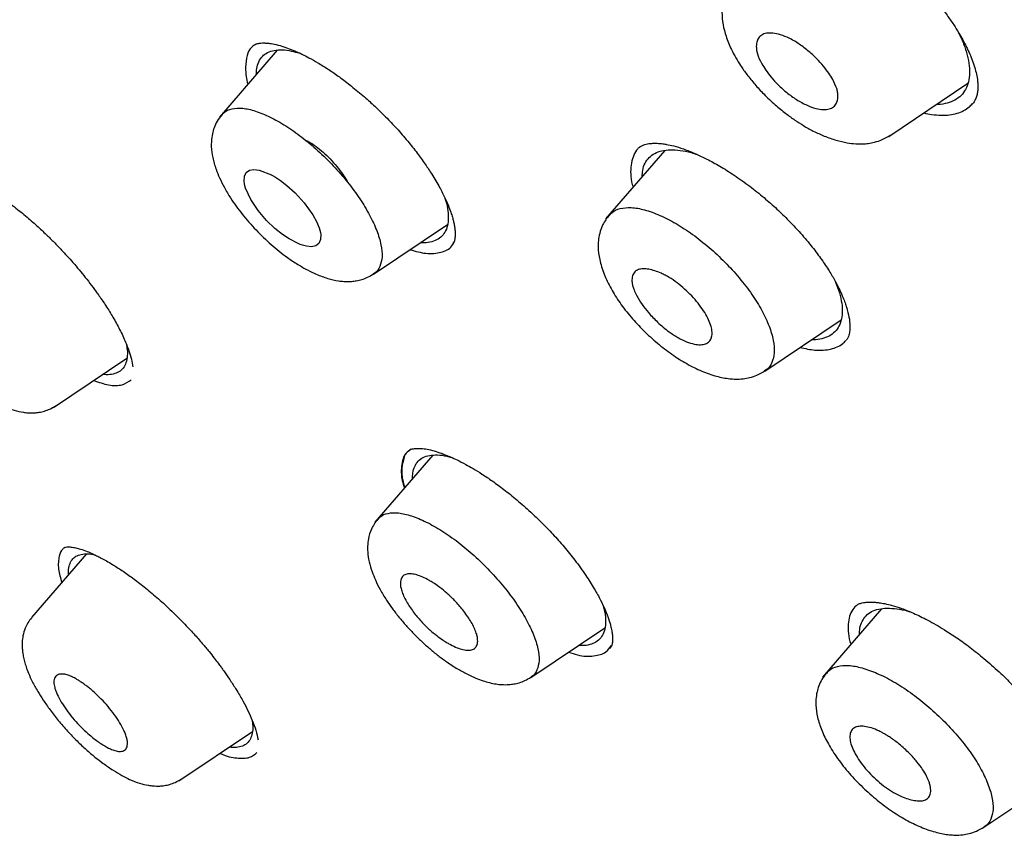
# Model space of a CAD drawing. Header units: millimetres. Extents: x 8 to 1894, y 12 to 2723.
# Tile 17 of 152: x 1404 to 1421, y 660 to 675. Entities that reach past the tile are written whole.
import ezdxf

# ---------------------------------------------------------------- set-up
doc = ezdxf.new("R2010")
doc.units = ezdxf.units.MM

msp = doc.modelspace()

# ---------------------------------------------------------------- linework, layer by layer
at = {"color": 7, "linetype": 'Continuous', "lineweight": 30}
for p, q in [((1408.51, 674.359), (1407.485, 673.17)), ((1419.346, 672.833), (1420.747, 673.774)), ((1415.377, 672.583), (1414.329, 671.368)), ((1410.217, 670.39), (1411.528, 671.271)), ((1418.394, 670.268), (1418.457, 670.105)), ((1417.148, 668.671), (1418.5, 669.579)), ((1404.545, 668.027), (1405.848, 668.902)), ((1410.853, 667.269), (1410.839, 667.25)), ((1411.265, 667.18), (1410.242, 665.994)), ((1404.734, 665.544), (1404.782, 665.555)), ((1405.132, 665.432), (1404.16, 664.305)), ((1419.217, 664.458), (1418.171, 663.245)), ((1413.005, 663.242), (1414.317, 664.124)), ((1406.768, 661.409), (1408.07, 662.284)), ((1421.032, 660.587), (1422.387, 661.498))]:
    msp.add_line(p, q, dxfattribs=at)
at = {"color": 7, "linetype": 'Continuous', "lineweight": 30, "flags": 128}
msp.add_lwpolyline([(1409.255, 671.209), (1409.267, 671.168), (1409.276, 671.13), (1409.281, 671.094), (1409.278, 671.002), (1409.248, 670.934), (1409.193, 670.892), (1409.118, 670.877), (1409.027, 670.885), (1408.959, 670.903), (1408.919, 670.917), (1408.884, 670.931), (1408.72, 671.015), (1408.605, 671.093), (1408.47, 671.201), (1408.322, 671.344), (1408.174, 671.517), (1408.042, 671.714), (1407.949, 671.916), (1407.937, 671.957), (1407.929, 671.996), (1407.923, 672.032), (1407.928, 672.125), (1407.961, 672.193), (1408.018, 672.233), (1408.096, 672.246), (1408.19, 672.235), (1408.407, 672.148), (1408.407, 672.148), (1408.407, 672.148), (1408.407, 672.148), (1408.407, 672.148), (1408.407, 672.148), (1408.407, 672.148), (1408.407, 672.147), (1408.408, 672.147), (1408.408, 672.147), (1408.409, 672.146), (1408.414, 672.144), (1408.428, 672.137), (1408.48, 672.107), (1408.566, 672.051), (1408.683, 671.961), (1408.827, 671.829), (1408.987, 671.654), (1409.142, 671.44), (1409.207, 671.324), (1409.255, 671.209)], dxfattribs=at)
at = {"color": 7, "linetype": 'Continuous', "lineweight": 30}
for points, knots in [([(1449.656, 646.305), (1449.76, 646.991), (1449.967, 648.357), (1449.976, 650.637), (1449.835, 653.011), (1449.556, 655.47), (1449.136, 658.249), (1448.551, 661.361), (1447.793, 664.806), (1446.85, 668.713), (1445.729, 673.079), (1444.507, 677.879), (1443.22, 682.731), (1441.782, 687.695), (1440.387, 691.953), (1439.109, 695.455), (1438.033, 698.152), (1436.809, 700.926), (1435.393, 703.783), (1433.839, 706.555), (1432.152, 709.208), (1430.372, 711.698), (1428.409, 714.121), (1426.333, 716.428), (1424.204, 718.611), (1421.691, 721.017), (1418.793, 723.596), (1415.521, 726.294), (1412.258, 728.818), (1409.012, 731.184), (1405.792, 733.383), (1402.611, 735.412), (1399.475, 737.292), (1396.377, 739.081), (1393.291, 740.857), (1390.213, 742.562), (1387.16, 744.138), (1384.158, 745.535), (1381.231, 746.733), (1378.389, 747.734), (1375.649, 748.502), (1373.335, 748.934), (1371.435, 749.077), (1369.913, 749.002), (1368.539, 748.685), (1367.376, 748.067), (1366.478, 747.122), (1365.795, 745.836), (1365.344, 744.279), (1365.23, 743.025), (1365.175, 742.429)], [0, 0, 0, 0, 0.0198977, 0.0395996, 0.0591642, 0.0786215, 0.0980121, 0.12334, 0.1485805, 0.1737294, 0.2078691, 0.2419619, 0.2762098, 0.3106234, 0.3452078, 0.3626069, 0.3801329, 0.3978086, 0.4156702, 0.4337533, 0.4489938, 0.4644095, 0.4798344, 0.4950682, 0.5101185, 0.5250269, 0.5471866, 0.5691857, 0.5910854, 0.6129458, 0.6347933, 0.656563, 0.6781905, 0.6996236, 0.7210558, 0.7426837, 0.7644548, 0.786298, 0.8081639, 0.830061, 0.852059, 0.8742193, 0.8891277, 0.9041794, 0.91941, 0.9348403, 0.9502474, 0.9654984, 0.9835762, 1, 1, 1, 1]), ([(1447.446, 646.265), (1447.532, 646.814), (1447.702, 647.91), (1447.751, 649.717), (1447.689, 651.605), (1447.521, 653.569), (1447.27, 655.588), (1446.891, 658.046), (1446.339, 660.969), (1445.587, 664.371), (1444.71, 667.984), (1443.725, 671.792), (1442.692, 675.771), (1441.629, 679.771), (1440.489, 683.824), (1439.223, 687.953), (1438.026, 691.472), (1436.96, 694.343), (1436.09, 696.531), (1435.132, 698.755), (1434.07, 701.019), (1432.883, 703.321), (1431.663, 705.459), (1430.435, 707.412), (1429.236, 709.167), (1427.941, 710.901), (1426.404, 712.784), (1424.618, 714.782), (1422.599, 716.869), (1420.398, 718.994), (1418.025, 721.143), (1415.49, 723.299), (1412.946, 725.344), (1410.401, 727.29), (1407.653, 729.293), (1404.71, 731.312), (1401.585, 733.315), (1398.489, 735.177), (1395.415, 736.955), (1392.352, 738.715), (1389.31, 740.394), (1386.308, 741.935), (1383.56, 743.204), (1381.069, 744.227), (1378.825, 745.045), (1376.646, 745.723), (1374.546, 746.241), (1372.658, 746.555), (1370.989, 746.665), (1369.543, 746.579), (1368.357, 746.296), (1367.425, 745.838), (1366.721, 745.257), (1366.152, 744.523), (1365.66, 743.562), (1365.282, 742.347), (1365.046, 740.867), (1364.955, 739.269), (1364.982, 737.581), (1365.106, 735.824), (1365.373, 733.414), (1365.858, 730.306), (1366.622, 726.467), (1367.518, 722.555), (1368.499, 718.602), (1369.512, 714.635), (1370.49, 710.876), (1371.477, 707.29), (1372.49, 703.871), (1373.61, 700.394), (1374.708, 697.289), (1375.745, 694.577), (1376.681, 692.279), (1377.705, 689.944), (1378.819, 687.572), (1379.662, 685.96), (1380.084, 685.153)], [0, 0, 0, 0, 0.011709, 0.0234, 0.035079, 0.046745, 0.058401, 0.070053, 0.08835, 0.106637, 0.124908, 0.145647, 0.166375, 0.187119, 0.207887, 0.228673, 0.249479, 0.259892, 0.270315, 0.28075, 0.291198, 0.301658, 0.31213, 0.319994, 0.327864, 0.335737, 0.343609, 0.354092, 0.364563, 0.37502, 0.38755, 0.400066, 0.41258, 0.425091, 0.437599, 0.45323, 0.468841, 0.484431, 0.499999, 0.515569, 0.531166, 0.546782, 0.562408, 0.574915, 0.587424, 0.599934, 0.612454, 0.624987, 0.635443, 0.645912, 0.656393, 0.664263, 0.672136, 0.680006, 0.687871, 0.698343, 0.708803, 0.71925, 0.729685, 0.740108, 0.750521, 0.771326, 0.792113, 0.81288, 0.833624, 0.854353, 0.875091, 0.892532, 0.909986, 0.927451, 0.944927, 0.955919, 0.966921, 0.977933, 0.988958, 1, 1, 1, 1]), ([(1395.484, 736.397), (1395.652, 736.3), (1395.974, 736.114), (1396.437, 735.846), (1396.858, 735.602), (1397.238, 735.381), (1397.575, 735.184), (1397.87, 735.012), (1398.126, 734.862), (1398.357, 734.726), (1398.774, 734.48), (1399.395, 734.112), (1400.438, 733.486), (1401.711, 732.708), (1403.156, 731.796), (1404.552, 730.886), (1405.899, 729.982), (1407.251, 729.049), (1408.538, 728.134), (1409.759, 727.244), (1410.913, 726.383), (1412.068, 725.502), (1413.227, 724.597), (1414.404, 723.656), (1415.339, 722.891), (1416.017, 722.325), (1416.417, 721.988), (1416.805, 721.659), (1417.198, 721.322), (1417.612, 720.964), (1418.042, 720.588), (1418.612, 720.085), (1419.309, 719.458), (1420.121, 718.712), (1420.942, 717.94), (1421.775, 717.14), (1422.625, 716.3), (1423.466, 715.444), (1424.297, 714.573), (1425.115, 713.684), (1425.919, 712.78), (1426.7, 711.866), (1427.453, 710.945), (1428.176, 710.02), (1428.875, 709.086), (1429.426, 708.315), (1429.847, 707.707), (1430.15, 707.26), (1430.454, 706.802), (1430.726, 706.383), (1430.955, 706.022), (1431.137, 705.733), (1431.296, 705.476), (1431.45, 705.223), (1431.616, 704.949), (1431.805, 704.631), (1432.012, 704.277), (1432.227, 703.904), (1432.439, 703.53), (1432.642, 703.166), (1432.888, 702.718), (1433.173, 702.187), (1433.495, 701.57), (1433.887, 700.797), (1434.34, 699.869), (1434.845, 698.789), (1435.379, 697.596), (1435.934, 696.294), (1436.502, 694.886), (1437.036, 693.493), (1437.616, 691.905), (1438.234, 690.126), (1438.881, 688.162), (1439.489, 686.218), (1440.064, 684.293), (1440.609, 682.384), (1441.131, 680.489), (1441.598, 678.74), (1442.019, 677.132), (1442.399, 675.661), (1442.776, 674.194), (1443.153, 672.727), (1443.529, 671.262), (1443.903, 669.796), (1444.295, 668.238), (1444.666, 666.728), (1445.044, 665.138), (1445.397, 663.589), (1445.748, 661.962), (1446.064, 660.391), (1446.348, 658.849), (1446.599, 657.33), (1446.782, 656.041), (1446.913, 654.974), (1447.004, 654.121), (1447.079, 653.279), (1447.135, 652.451), (1447.172, 651.633), (1447.184, 651.006), (1447.185, 650.558), (1447.182, 650.286), (1447.177, 650.014), (1447.168, 649.741), (1447.156, 649.469), (1447.14, 649.202), (1447.121, 648.949), (1447.104, 648.747), (1447.089, 648.596), (1447.078, 648.486), (1447.066, 648.377), (1447.051, 648.255), (1447.032, 648.107), (1447.008, 647.933), (1446.978, 647.736), (1446.941, 647.516), (1446.895, 647.273), (1446.839, 647.006), (1446.794, 646.824), (1446.77, 646.729)], [0, 0, 0, 0, 0.005154, 0.009884, 0.014188, 0.018068, 0.021524, 0.024504, 0.027077, 0.029334, 0.031588, 0.039811, 0.048252, 0.063358, 0.078464, 0.091951, 0.105439, 0.118927, 0.132415, 0.14386, 0.155305, 0.166749, 0.178191, 0.189738, 0.201737, 0.205994, 0.20995, 0.213671, 0.217566, 0.221703, 0.226037, 0.230466, 0.2388, 0.247039, 0.255014, 0.263756, 0.272498, 0.281237, 0.289975, 0.298713, 0.307464, 0.316237, 0.32481, 0.333365, 0.341914, 0.350496, 0.354415, 0.358464, 0.362644, 0.366854, 0.369823, 0.372441, 0.374709, 0.376792, 0.379291, 0.38217, 0.385428, 0.388911, 0.392313, 0.395628, 0.398857, 0.404568, 0.410206, 0.415845, 0.425918, 0.435995, 0.446078, 0.459579, 0.47308, 0.48658, 0.50007, 0.519674, 0.539285, 0.558898, 0.57851, 0.598123, 0.617736, 0.637348, 0.652758, 0.668168, 0.683578, 0.69899, 0.714399, 0.729808, 0.745383, 0.763841, 0.777968, 0.796396, 0.813876, 0.831037, 0.848197, 0.865355, 0.882512, 0.892578, 0.902642, 0.912706, 0.922768, 0.932828, 0.943038, 0.946501, 0.950013, 0.953564, 0.957143, 0.960751, 0.964386, 0.967903, 0.971034, 0.972689, 0.974209, 0.975607, 0.977268, 0.979374, 0.981924, 0.984738, 0.98795, 0.991563, 0.995578, 1, 1, 1, 1]), ([(1418.551, 676.563), (1418.643, 676.511), (1418.824, 676.411), (1419.087, 676.234), (1419.332, 676.051), (1419.579, 675.847), (1419.818, 675.627), (1420.042, 675.394), (1420.226, 675.18), (1420.375, 674.986), (1420.492, 674.817), (1420.583, 674.672), (1420.651, 674.553), (1420.702, 674.458), (1420.748, 674.363), (1420.796, 674.256), (1420.846, 674.128), (1420.886, 673.996), (1420.908, 673.894), (1420.918, 673.823), (1420.922, 673.779), (1420.924, 673.734), (1420.924, 673.683), (1420.92, 673.622), (1420.906, 673.552), (1420.88, 673.478), (1420.848, 673.435), (1420.831, 673.412)], [0, 0, 0, 0, 0.063491, 0.123722, 0.180611, 0.23407, 0.299897, 0.359515, 0.413027, 0.460636, 0.50237, 0.538198, 0.568095, 0.592056, 0.611139, 0.642414, 0.678583, 0.719552, 0.759247, 0.776876, 0.793039, 0.808268, 0.829816, 0.85989, 0.898349, 0.945073, 1, 1, 1, 1]), ([(1416.594, 675.595), (1416.554, 675.542), (1416.482, 675.446), (1416.423, 675.287), (1416.396, 675.151), (1416.386, 674.997), (1416.403, 674.818), (1416.45, 674.635), (1416.505, 674.489), (1416.561, 674.362), (1416.632, 674.227), (1416.723, 674.079), (1416.833, 673.923), (1416.97, 673.754), (1417.138, 673.572), (1417.323, 673.397), (1417.51, 673.244), (1417.678, 673.122), (1417.841, 673.017), (1418.015, 672.921), (1418.21, 672.832), (1418.41, 672.762), (1418.595, 672.718), (1418.731, 672.701), (1418.825, 672.698), (1418.898, 672.699), (1418.989, 672.708), (1419.103, 672.73), (1419.238, 672.774), (1419.322, 672.824), (1419.368, 672.852)], [0, 0, 0, 0, 0.046146, 0.08441, 0.114493, 0.139421, 0.190286, 0.237263, 0.26433, 0.291628, 0.327116, 0.359223, 0.39599, 0.437568, 0.48047, 0.531498, 0.575462, 0.6125, 0.64637, 0.68433, 0.726829, 0.773792, 0.817005, 0.852623, 0.867531, 0.881901, 0.901812, 0.928077, 0.960802, 1, 1, 1, 1]), ([(1418.424, 673.678), (1418.43, 673.656), (1418.441, 673.613), (1418.447, 673.551), (1418.443, 673.483), (1418.421, 673.414), (1418.371, 673.352), (1418.293, 673.314), (1418.185, 673.304), (1418.053, 673.324), (1417.92, 673.371), (1417.804, 673.428), (1417.683, 673.5), (1417.54, 673.603), (1417.389, 673.739), (1417.264, 673.875), (1417.168, 674.001), (1417.078, 674.144), (1417.025, 674.264), (1417.002, 674.362), (1416.997, 674.424), (1417.001, 674.492), (1417.023, 674.561), (1417.074, 674.622), (1417.152, 674.659), (1417.259, 674.669), (1417.391, 674.647), (1417.523, 674.601), (1417.641, 674.542), (1417.766, 674.466), (1417.911, 674.357), (1418.063, 674.217), (1418.187, 674.081), (1418.282, 673.956), (1418.37, 673.82), (1418.404, 673.732), (1418.424, 673.678)], [0, 0, 0, 0, 0.017293, 0.035238, 0.053796, 0.082771, 0.11331, 0.145348, 0.17887, 0.214054, 0.250674, 0.271941, 0.292386, 0.331174, 0.367, 0.399665, 0.429577, 0.456379, 0.501051, 0.518526, 0.536633, 0.555241, 0.58448, 0.614925, 0.646936, 0.680262, 0.715038, 0.751284, 0.773243, 0.794543, 0.834118, 0.870451, 0.903328, 0.932676, 0.958689, 1, 1, 1, 1]), ([(1420.568, 674.694), (1420.597, 674.636), (1420.663, 674.507), (1420.702, 674.387), (1420.724, 674.32)], [0, 0, 0, 0, 0.445807, 1, 1, 1, 1]), ([(1408.096, 674.444), (1408.074, 674.425), (1408.008, 674.37), (1407.957, 674.222), (1407.945, 674.013), (1407.96, 673.853), (1407.992, 673.76), (1407.993, 673.759)], [0, 0, 0, 0, 0.150749, 0.435844, 0.720818, 0.9967, 1, 1, 1, 1]), ([(1408.084, 674.441), (1408.1, 674.451), (1408.128, 674.471), (1408.185, 674.484), (1408.238, 674.489), (1408.284, 674.489), (1408.323, 674.486), (1408.361, 674.483), (1408.425, 674.473), (1408.523, 674.453), (1408.655, 674.413), (1408.767, 674.37), (1408.864, 674.329), (1408.958, 674.285), (1409.082, 674.223), (1409.24, 674.134), (1409.421, 674.02), (1409.62, 673.882), (1409.831, 673.721), (1410.042, 673.546), (1410.245, 673.363), (1410.437, 673.176), (1410.633, 672.971), (1410.758, 672.825), (1410.822, 672.75)], [0, 0, 0, 0, 0.071081, 0.128739, 0.172751, 0.196568, 0.215016, 0.233638, 0.252561, 0.3044, 0.35443, 0.397392, 0.420159, 0.448705, 0.486118, 0.532479, 0.587946, 0.641255, 0.700693, 0.766222, 0.819397, 0.876041, 0.936205, 1, 1, 1, 1]), ([(1408.143, 673.933), (1408.143, 673.967), (1408.145, 674.051), (1408.181, 674.158), (1408.244, 674.254), (1408.336, 674.322), (1408.454, 674.361), (1408.597, 674.37), (1408.749, 674.353), (1408.86, 674.321), (1408.91, 674.307)], [0, 0, 0, 0, 0.093501, 0.2263801, 0.3602489, 0.4927169, 0.6252932, 0.7589875, 0.8918959, 1, 1, 1, 1]), ([(1420.724, 674.32), (1420.74, 674.256), (1420.773, 674.127), (1420.782, 673.952), (1420.762, 673.797), (1420.711, 673.662), (1420.631, 673.554), (1420.522, 673.471), (1420.385, 673.419), (1420.271, 673.396), (1420.199, 673.398), (1420.188, 673.398)], [0, 0, 0, 0, 0.121911, 0.243659, 0.367446, 0.490333, 0.611688, 0.733655, 0.855071, 0.97753, 1, 1, 1, 1]), ([(1419.963, 673.247), (1420.011, 673.238), (1420.118, 673.216), (1420.271, 673.205), (1420.422, 673.211), (1420.557, 673.238), (1420.674, 673.286), (1420.767, 673.344), (1420.811, 673.394), (1420.83, 673.415)], [0, 0, 0, 0, 0.124004, 0.277209, 0.430234, 0.58311, 0.736001, 0.889038, 1, 1, 1, 1]), ([(1407.528, 673.215), (1407.499, 673.178), (1407.446, 673.108), (1407.393, 672.992), (1407.358, 672.874), (1407.343, 672.759), (1407.341, 672.617), (1407.364, 672.45), (1407.417, 672.269), (1407.489, 672.092), (1407.574, 671.922), (1407.673, 671.754), (1407.781, 671.596), (1407.927, 671.404), (1408.132, 671.17), (1408.358, 670.953), (1408.546, 670.795), (1408.704, 670.674), (1408.872, 670.562), (1409.044, 670.464), (1409.22, 670.379), (1409.399, 670.313), (1409.562, 670.274), (1409.702, 670.259), (1409.811, 670.259), (1409.917, 670.272), (1410.013, 670.295), (1410.117, 670.333), (1410.181, 670.372), (1410.215, 670.393)], [0, 0, 0, 0, 0.034108, 0.064024, 0.089576, 0.119688, 0.142742, 0.188865, 0.238524, 0.275664, 0.316039, 0.359656, 0.393607, 0.427542, 0.495472, 0.563596, 0.597758, 0.631994, 0.676223, 0.716882, 0.753966, 0.80283, 0.847765, 0.870257, 0.901006, 0.921024, 0.944204, 0.97055, 1, 1, 1, 1]), ([(1407.533, 673.208), (1407.544, 673.224), (1407.584, 673.283), (1407.705, 673.329), (1407.891, 673.341), (1408.123, 673.289), (1408.382, 673.182), (1408.661, 673.026), (1408.949, 672.824), (1409.235, 672.582), (1409.508, 672.312), (1409.76, 672.024), (1409.979, 671.727), (1410.154, 671.435), (1410.282, 671.158), (1410.357, 670.907), (1410.378, 670.69), (1410.335, 670.523), (1410.277, 670.425), (1410.22, 670.4), (1410.212, 670.397)], [0, 0, 0, 0, 0.023458, 0.083966, 0.14416, 0.20452, 0.265269, 0.325932, 0.386072, 0.446158, 0.506617, 0.567191, 0.62773, 0.688241, 0.748712, 0.80909, 0.869349, 0.929642, 0.990031, 1, 1, 1, 1]), ([(1409.01, 672.766), (1409.029, 672.757), (1409.09, 672.728), (1409.197, 672.656), (1409.326, 672.554), (1409.451, 672.432), (1409.569, 672.298), (1409.674, 672.158), (1409.74, 672.059), (1409.763, 672.012), (1409.764, 672.01)], [0, 0, 0, 0, 0.074106, 0.230332, 0.380182, 0.52989, 0.685704, 0.842172, 0.992121, 1, 1, 1, 1]), ([(1410.822, 672.75), (1410.879, 672.679), (1410.989, 672.542), (1411.131, 672.345), (1411.266, 672.14), (1411.386, 671.936), (1411.484, 671.742), (1411.55, 671.587), (1411.593, 671.47), (1411.619, 671.384), (1411.637, 671.312), (1411.651, 671.244), (1411.661, 671.173), (1411.665, 671.104), (1411.662, 671.043), (1411.653, 670.987), (1411.637, 670.933), (1411.614, 670.905), (1411.602, 670.89)], [0, 0, 0, 0, 0.081344, 0.156633, 0.22595, 0.318767, 0.398329, 0.464754, 0.51819, 0.55878, 0.588185, 0.628064, 0.672121, 0.721622, 0.771485, 0.834656, 0.910878, 1, 1, 1, 1]), ([(1414.937, 672.647), (1414.924, 672.636), (1414.876, 672.597), (1414.824, 672.501), (1414.779, 672.365), (1414.768, 672.207), (1414.779, 672.062), (1414.806, 671.965), (1414.815, 671.932)], [0, 0, 0, 0, 0.080647, 0.287724, 0.497186, 0.699714, 0.89846, 1, 1, 1, 1]), ([(1414.921, 672.634), (1414.936, 672.646), (1414.966, 672.668), (1415.017, 672.688), (1415.069, 672.7), (1415.118, 672.707), (1415.162, 672.71), (1415.201, 672.711), (1415.242, 672.71), (1415.29, 672.707), (1415.346, 672.701), (1415.426, 672.688), (1415.545, 672.662), (1415.716, 672.609), (1415.914, 672.531), (1416.13, 672.429), (1416.357, 672.304), (1416.612, 672.146), (1416.79, 672.016), (1416.884, 671.948)], [0, 0, 0, 0, 0.070468, 0.130902, 0.181268, 0.231019, 0.263595, 0.287266, 0.313299, 0.341771, 0.372703, 0.406113, 0.467335, 0.543299, 0.634252, 0.712508, 0.799484, 0.895276, 1, 1, 1, 1]), ([(1414.976, 672.118), (1414.978, 672.156), (1414.982, 672.245), (1415.024, 672.359), (1415.095, 672.461), (1415.195, 672.536), (1415.323, 672.582), (1415.475, 672.6), (1415.65, 672.588), (1415.81, 672.559), (1415.917, 672.522), (1415.953, 672.51)], [0, 0, 0, 0, 0.0903768, 0.2109839, 0.3324962, 0.4527086, 0.5730269, 0.6943496, 0.8150003, 0.9372279, 1, 1, 1, 1]), ([(1402.541, 672.187), (1402.548, 672.19), (1402.56, 672.194), (1402.59, 672.197), (1402.63, 672.198), (1402.681, 672.195), (1402.746, 672.185), (1402.826, 672.166), (1402.931, 672.133), (1403.055, 672.083), (1403.206, 672.009), (1403.392, 671.904), (1403.611, 671.763), (1403.845, 671.592), (1404.07, 671.41), (1404.266, 671.237), (1404.431, 671.082), (1404.575, 670.939), (1404.736, 670.77), (1404.928, 670.557), (1405.106, 670.341), (1405.251, 670.152), (1405.365, 669.993), (1405.485, 669.816), (1405.608, 669.617), (1405.726, 669.401), (1405.819, 669.203), (1405.886, 669.029), (1405.932, 668.879), (1405.946, 668.791), (1405.953, 668.745)], [0, 0, 0, 0, 0.041174, 0.076313, 0.105284, 0.128026, 0.148044, 0.179483, 0.208474, 0.238576, 0.27384, 0.314331, 0.360092, 0.409179, 0.45333, 0.491557, 0.523709, 0.55051, 0.577778, 0.622065, 0.671276, 0.697841, 0.726089, 0.759042, 0.797158, 0.84035, 0.888555, 0.923472, 0.960609, 1, 1, 1, 1]), ([(1416.884, 671.948), (1416.968, 671.882), (1417.132, 671.753), (1417.362, 671.548), (1417.569, 671.347), (1417.772, 671.131), (1417.963, 670.907), (1418.136, 670.68), (1418.274, 670.476), (1418.381, 670.297), (1418.461, 670.143), (1418.52, 670.014), (1418.562, 669.909), (1418.59, 669.825), (1418.623, 669.716), (1418.652, 669.582), (1418.659, 669.464), (1418.655, 669.39), (1418.649, 669.346), (1418.638, 669.303), (1418.621, 669.256), (1418.6, 669.23), (1418.588, 669.215)], [0, 0, 0, 0, 0.06901, 0.134244, 0.195803, 0.253729, 0.325336, 0.390603, 0.449628, 0.502472, 0.549083, 0.589529, 0.623852, 0.652083, 0.674388, 0.739052, 0.80963, 0.837037, 0.862736, 0.895581, 0.941469, 1, 1, 1, 1]), ([(1411.483, 671.737), (1411.497, 671.689), (1411.53, 671.579), (1411.546, 671.426), (1411.537, 671.28), (1411.5, 671.157), (1411.433, 671.061), (1411.34, 670.992), (1411.22, 670.953), (1411.121, 670.94), (1411.058, 670.948), (1411.049, 670.949)], [0, 0, 0, 0, 0.097664, 0.223437, 0.35117, 0.478196, 0.603564, 0.729458, 0.854699, 0.980041, 1, 1, 1, 1]), ([(1414.391, 671.435), (1414.352, 671.382), (1414.279, 671.285), (1414.223, 671.125), (1414.2, 670.99), (1414.194, 670.834), (1414.218, 670.64), (1414.295, 670.394), (1414.418, 670.135), (1414.578, 669.879), (1414.774, 669.628), (1414.998, 669.388), (1415.243, 669.164), (1415.501, 668.965), (1415.766, 668.798), (1416.032, 668.666), (1416.286, 668.577), (1416.482, 668.538), (1416.639, 668.528), (1416.76, 668.534), (1416.889, 668.557), (1417.02, 668.599), (1417.102, 668.648), (1417.146, 668.674)], [0, 0, 0, 0, 0.0474839, 0.0862496, 0.1160112, 0.1397757, 0.1941138, 0.2549188, 0.3151544, 0.37507, 0.4349568, 0.4948399, 0.5547332, 0.6146266, 0.6744529, 0.7343459, 0.7946486, 0.8490107, 0.8724121, 0.902799, 0.929746, 0.9621535, 1, 1, 1, 1]), ([(1414.396, 671.427), (1414.409, 671.445), (1414.452, 671.507), (1414.58, 671.56), (1414.775, 671.581), (1415.016, 671.538), (1415.285, 671.441), (1415.574, 671.294), (1415.871, 671.101), (1416.164, 670.868), (1416.445, 670.606), (1416.702, 670.324), (1416.926, 670.032), (1417.104, 669.742), (1417.233, 669.465), (1417.308, 669.212), (1417.326, 668.99), (1417.279, 668.817), (1417.215, 668.713), (1417.154, 668.684), (1417.143, 668.679)], [0, 0, 0, 0, 0.024037, 0.0845, 0.144609, 0.204804, 0.265367, 0.32584, 0.385781, 0.44562, 0.505836, 0.566165, 0.626444, 0.686717, 0.746994, 0.807195, 0.867275, 0.927382, 0.98759, 1, 1, 1, 1]), ([(1401.949, 670.929), (1401.925, 670.899), (1401.88, 670.84), (1401.826, 670.73), (1401.792, 670.614), (1401.778, 670.501), (1401.777, 670.414), (1401.782, 670.333), (1401.794, 670.246), (1401.816, 670.149), (1401.844, 670.049), (1401.887, 669.931), (1401.952, 669.783), (1402.038, 669.621), (1402.144, 669.449), (1402.264, 669.274), (1402.409, 669.087), (1402.569, 668.9), (1402.736, 668.725), (1402.899, 668.571), (1403.054, 668.438), (1403.214, 668.315), (1403.375, 668.205), (1403.532, 668.113), (1403.688, 668.035), (1403.845, 667.976), (1403.985, 667.944), (1404.105, 667.931), (1404.201, 667.93), (1404.299, 667.942), (1404.39, 667.963), (1404.487, 667.998), (1404.548, 668.035), (1404.581, 668.055)], [0, 0, 0, 0, 0.027954, 0.053145, 0.085481, 0.111193, 0.130466, 0.145691, 0.17073, 0.19342, 0.216899, 0.246935, 0.283644, 0.327069, 0.364041, 0.404736, 0.449182, 0.495439, 0.539206, 0.580442, 0.619028, 0.655007, 0.698972, 0.738409, 0.773341, 0.818691, 0.859285, 0.878561, 0.906629, 0.925305, 0.947131, 0.972071, 1, 1, 1, 1]), ([(1410.863, 670.824), (1410.96, 670.797), (1411.114, 670.754), (1411.289, 670.754), (1411.455, 670.784), (1411.587, 670.845), (1411.632, 670.939), (1411.644, 670.964)], [0, 0, 0, 0, 0.259435, 0.415658, 0.571892, 0.884366, 1, 1, 1, 1]), ([(1416.189, 669.49), (1416.199, 669.455), (1416.217, 669.385), (1416.215, 669.296), (1416.19, 669.222), (1416.138, 669.168), (1416.06, 669.139), (1415.958, 669.137), (1415.835, 669.164), (1415.715, 669.211), (1415.612, 669.265), (1415.532, 669.314), (1415.409, 669.399), (1415.254, 669.528), (1415.093, 669.698), (1414.966, 669.861), (1414.882, 669.998), (1414.839, 670.091), (1414.82, 670.142), (1414.811, 670.174), (1414.803, 670.206), (1414.798, 670.236), (1414.793, 670.292), (1414.8, 670.364), (1414.839, 670.434), (1414.904, 670.475), (1414.99, 670.489), (1415.119, 670.477), (1415.257, 670.433), (1415.385, 670.373), (1415.478, 670.32), (1415.595, 670.24), (1415.73, 670.128), (1415.856, 670.005), (1415.97, 669.874), (1416.066, 669.741), (1416.144, 669.609), (1416.174, 669.53), (1416.189, 669.49)], [0, 0, 0, 0, 0.028849, 0.058348, 0.088531, 0.119379, 0.151092, 0.183434, 0.216694, 0.250637, 0.269618, 0.287769, 0.305313, 0.353178, 0.39438, 0.429091, 0.468553, 0.492992, 0.500964, 0.510096, 0.519202, 0.528224, 0.537105, 0.571718, 0.604958, 0.636944, 0.667417, 0.69676, 0.751126, 0.766652, 0.782275, 0.813419, 0.844536, 0.87563, 0.906807, 0.937847, 0.968984, 1, 1, 1, 1]), ([(1418.457, 670.105), (1418.475, 670.041), (1418.511, 669.915), (1418.526, 669.746), (1418.512, 669.596), (1418.468, 669.467), (1418.394, 669.365), (1418.293, 669.288), (1418.163, 669.243), (1418.056, 669.224), (1417.988, 669.229), (1417.979, 669.229)], [0, 0, 0, 0, 0.122349, 0.244461, 0.368516, 0.49184, 0.613556, 0.735804, 0.857572, 0.980404, 1, 1, 1, 1]), ([(1405.835, 669.158), (1405.842, 669.121), (1405.859, 669.029), (1405.854, 668.907), (1405.826, 668.79), (1405.77, 668.701), (1405.688, 668.64), (1405.579, 668.611), (1405.489, 668.604), (1405.431, 668.615), (1405.423, 668.616)], [0, 0, 0, 0, 0.098315, 0.246267, 0.394502, 0.540486, 0.686727, 0.832645, 0.978622, 1, 1, 1, 1]), ([(1417.774, 669.092), (1417.864, 669.072), (1418.068, 669.027), (1418.324, 669.053), (1418.499, 669.124), (1418.568, 669.197), (1418.587, 669.217)], [0, 0, 0, 0, 0.248869, 0.565689, 0.882816, 1, 1, 1, 1]), ([(1405.259, 668.506), (1405.349, 668.475), (1405.544, 668.409), (1405.773, 668.413), (1405.874, 668.483), (1405.924, 668.517)], [0, 0, 0, 0, 0.307571, 0.662525, 1, 1, 1, 1]), ([(1410.882, 667.286), (1410.851, 667.264), (1410.788, 667.222), (1410.735, 667.116), (1410.706, 666.982), (1410.713, 666.826), (1410.734, 666.695), (1410.758, 666.62), (1410.764, 666.599)], [0, 0, 0, 0, 0.18538, 0.369705, 0.565941, 0.774678, 0.939285, 1, 1, 1, 1]), ([(1410.846, 667.26), (1410.836, 667.254), (1410.778, 667.22), (1410.726, 667.103), (1410.701, 666.909), (1410.717, 666.736), (1410.757, 666.622), (1410.765, 666.6)], [0, 0, 0, 0, 0.060857, 0.351015, 0.641292, 0.930133, 1, 1, 1, 1]), ([(1410.836, 667.26), (1410.849, 667.269), (1410.872, 667.285), (1410.916, 667.296), (1410.954, 667.301), (1410.992, 667.303), (1411.034, 667.303), (1411.1, 667.298), (1411.196, 667.283), (1411.32, 667.25), (1411.449, 667.206), (1411.573, 667.155), (1411.705, 667.095), (1411.84, 667.025), (1411.988, 666.941), (1412.145, 666.845), (1412.327, 666.722), (1412.534, 666.57), (1412.763, 666.386), (1412.987, 666.188), (1413.201, 665.984), (1413.399, 665.779), (1413.599, 665.556), (1413.721, 665.401), (1413.784, 665.321)], [0, 0, 0, 0, 0.061511, 0.108811, 0.141668, 0.16231, 0.184505, 0.210412, 0.256328, 0.303473, 0.346471, 0.385286, 0.420295, 0.463209, 0.499168, 0.541016, 0.58877, 0.642473, 0.702091, 0.767623, 0.820678, 0.877073, 0.936823, 1, 1, 1, 1]), ([(1410.758, 667.14), (1410.741, 667.08), (1410.707, 666.958), (1410.719, 666.771), (1410.761, 666.641), (1410.771, 666.607)], [0, 0, 0, 0, 0.415627, 0.851293, 1, 1, 1, 1]), ([(1410.909, 666.767), (1410.909, 666.8), (1410.909, 666.882), (1410.942, 666.986), (1411.002, 667.079), (1411.092, 667.145), (1411.208, 667.182), (1411.35, 667.189), (1411.482, 667.175), (1411.573, 667.149), (1411.603, 667.14)], [0, 0, 0, 0, 0.096047, 0.235032, 0.375067, 0.513615, 0.65229, 0.792126, 0.931141, 1, 1, 1, 1]), ([(1410.293, 666.047), (1410.27, 666.018), (1410.226, 665.963), (1410.166, 665.848), (1410.125, 665.716), (1410.11, 665.578), (1410.112, 665.441), (1410.136, 665.288), (1410.185, 665.126), (1410.251, 664.963), (1410.334, 664.796), (1410.436, 664.626), (1410.55, 664.461), (1410.666, 664.311), (1410.792, 664.163), (1410.926, 664.02), (1411.067, 663.882), (1411.212, 663.751), (1411.361, 663.629), (1411.527, 663.507), (1411.701, 663.395), (1411.873, 663.301), (1412.022, 663.232), (1412.152, 663.184), (1412.271, 663.149), (1412.38, 663.126), (1412.495, 663.113), (1412.602, 663.113), (1412.708, 663.126), (1412.803, 663.148), (1412.906, 663.186), (1412.969, 663.225), (1413.003, 663.245)], [0, 0, 0, 0, 0.0269044, 0.0513428, 0.092371, 0.1229161, 0.1456149, 0.1875172, 0.2314823, 0.267042, 0.3076034, 0.3530934, 0.389069, 0.4249145, 0.4607271, 0.4965206, 0.5322887, 0.5680207, 0.6037183, 0.6394314, 0.6851639, 0.7261435, 0.7622992, 0.7935553, 0.8210495, 0.8492119, 0.8713878, 0.9018952, 0.9217347, 0.9447041, 0.9708122, 1, 1, 1, 1]), ([(1410.298, 666.04), (1410.309, 666.056), (1410.348, 666.114), (1410.469, 666.158), (1410.654, 666.168), (1410.886, 666.113), (1411.146, 666.005), (1411.426, 665.848), (1411.715, 665.646), (1412.002, 665.405), (1412.278, 665.136), (1412.531, 664.849), (1412.752, 664.556), (1412.93, 664.267), (1413.059, 663.994), (1413.137, 663.746), (1413.159, 663.533), (1413.118, 663.37), (1413.062, 663.275), (1413.007, 663.252), (1413.001, 663.249)], [0, 0, 0, 0, 0.023953, 0.084533, 0.144804, 0.205288, 0.266146, 0.326893, 0.387103, 0.447295, 0.507831, 0.568466, 0.629068, 0.68963, 0.750133, 0.810533, 0.870828, 0.931169, 0.991601, 1, 1, 1, 1]), ([(1404.755, 665.549), (1404.739, 665.539), (1404.686, 665.505), (1404.663, 665.439), (1404.648, 665.392)], [0, 0, 0, 0, 0.299762, 1, 1, 1, 1]), ([(1404.782, 665.555), (1404.807, 665.555), (1404.854, 665.556), (1404.938, 665.541), (1405.031, 665.516), (1405.13, 665.481), (1405.227, 665.44), (1405.312, 665.4), (1405.394, 665.358), (1405.488, 665.307), (1405.609, 665.236), (1405.763, 665.137), (1405.951, 665.005), (1406.159, 664.845), (1406.381, 664.659), (1406.616, 664.446), (1406.772, 664.289), (1406.853, 664.208)], [0, 0, 0, 0, 0.073359, 0.138421, 0.195421, 0.265954, 0.318536, 0.355396, 0.393521, 0.436326, 0.483834, 0.554535, 0.633354, 0.717349, 0.806134, 0.90013, 1, 1, 1, 1]), ([(1404.648, 665.392), (1404.641, 665.358), (1404.629, 665.288), (1404.634, 665.139), (1404.671, 665.005), (1404.693, 664.923)], [0, 0, 0, 0, 0.279714, 0.558459, 1, 1, 1, 1]), ([(1404.815, 665.064), (1404.814, 665.074), (1404.808, 665.131), (1404.821, 665.215), (1404.858, 665.311), (1404.922, 665.38), (1405.009, 665.423), (1405.122, 665.436), (1405.215, 665.431), (1405.276, 665.415), (1405.285, 665.413)], [0, 0, 0, 0, 0.032142, 0.189574, 0.345417, 0.502155, 0.657811, 0.813562, 0.971938, 1, 1, 1, 1]), ([(1413.784, 665.321), (1413.851, 665.231), (1413.978, 665.059), (1414.127, 664.821), (1414.238, 664.617), (1414.325, 664.433), (1414.386, 664.273), (1414.423, 664.144), (1414.442, 664.051), (1414.45, 663.982), (1414.453, 663.927), (1414.451, 663.879), (1414.444, 663.835), (1414.431, 663.79), (1414.413, 663.766), (1414.403, 663.753)], [0, 0, 0, 0, 0.1169037, 0.2222019, 0.316089, 0.3986991, 0.4915247, 0.5649186, 0.6201801, 0.6689377, 0.714583, 0.7585811, 0.8184289, 0.8990199, 1, 1, 1, 1]), ([(1412.031, 664.05), (1412.036, 664.036), (1412.045, 664.009), (1412.054, 663.971), (1412.064, 663.913), (1412.062, 663.842), (1412.032, 663.774), (1411.977, 663.734), (1411.899, 663.72), (1411.775, 663.736), (1411.652, 663.784), (1411.552, 663.839), (1411.52, 663.858), (1411.482, 663.881), (1411.421, 663.921), (1411.33, 663.986), (1411.206, 664.089), (1411.069, 664.223), (1410.929, 664.388), (1410.803, 664.574), (1410.736, 664.712), (1410.71, 664.797), (1410.7, 664.836), (1410.691, 664.896), (1410.694, 664.967), (1410.726, 665.034), (1410.783, 665.072), (1410.862, 665.082), (1410.984, 665.065), (1411.102, 665.017), (1411.195, 664.966), (1411.223, 664.95), (1411.257, 664.93), (1411.314, 664.893), (1411.402, 664.831), (1411.524, 664.731), (1411.663, 664.598), (1411.808, 664.432), (1411.948, 664.237), (1412.003, 664.115), (1412.031, 664.05)], [0, 0, 0, 0, 0.0114132, 0.0227046, 0.0339456, 0.066967, 0.0993807, 0.1309052, 0.1619566, 0.1922179, 0.250615, 0.2570857, 0.2647539, 0.2736224, 0.2837114, 0.3077251, 0.3365622, 0.3704307, 0.4090254, 0.452612, 0.5010616, 0.5128474, 0.5245937, 0.5361621, 0.5700339, 0.6028795, 0.6347348, 0.6653871, 0.6951903, 0.7512853, 0.7564628, 0.7630132, 0.7709539, 0.7803245, 0.8032299, 0.8314529, 0.8653948, 0.9048091, 0.9497059, 1, 1, 1, 1]), ([(1414.278, 664.528), (1414.287, 664.499), (1414.315, 664.408), (1414.331, 664.275), (1414.325, 664.132), (1414.291, 664.012), (1414.227, 663.917), (1414.137, 663.85), (1414.018, 663.814), (1413.921, 663.802), (1413.859, 663.81), (1413.851, 663.811)], [0, 0, 0, 0, 0.063056, 0.193924, 0.326729, 0.458953, 0.589402, 0.720334, 0.850621, 0.981036, 1, 1, 1, 1]), ([(1418.772, 664.517), (1418.763, 664.51), (1418.721, 664.477), (1418.672, 664.392), (1418.63, 664.262), (1418.621, 664.107), (1418.634, 663.961), (1418.663, 663.861), (1418.673, 663.827)], [0, 0, 0, 0, 0.0531, 0.261679, 0.468915, 0.678047, 0.887618, 1, 1, 1, 1]), ([(1418.769, 664.517), (1418.783, 664.527), (1418.812, 664.547), (1418.867, 664.563), (1418.919, 664.572), (1418.967, 664.576), (1419.011, 664.578), (1419.057, 664.577), (1419.111, 664.574), (1419.182, 664.566), (1419.281, 664.55), (1419.412, 664.518), (1419.581, 664.465), (1419.792, 664.38), (1420.045, 664.256), (1420.304, 664.107), (1420.555, 663.943), (1420.791, 663.774), (1420.95, 663.645), (1421.032, 663.578)], [0, 0, 0, 0, 0.06758, 0.131546, 0.178641, 0.209897, 0.237596, 0.264619, 0.291107, 0.324521, 0.36908, 0.424866, 0.491954, 0.570219, 0.659837, 0.76114, 0.83535, 0.91495, 1, 1, 1, 1]), ([(1418.827, 664.006), (1418.828, 664.043), (1418.831, 664.129), (1418.87, 664.24), (1418.938, 664.34), (1419.037, 664.413), (1419.163, 664.457), (1419.314, 664.474), (1419.489, 664.46), (1419.624, 664.438), (1419.705, 664.411), (1419.715, 664.408)], [0, 0, 0, 0, 0.093375, 0.219845, 0.347277, 0.47331, 0.599475, 0.726672, 0.853196, 0.981351, 1, 1, 1, 1]), ([(1404.159, 664.3), (1404.135, 664.27), (1404.091, 664.213), (1404.038, 664.105), (1404.005, 663.99), (1403.991, 663.877), (1403.991, 663.79), (1403.997, 663.707), (1404.01, 663.62), (1404.033, 663.523), (1404.063, 663.424), (1404.106, 663.308), (1404.173, 663.163), (1404.26, 663.004), (1404.366, 662.835), (1404.487, 662.663), (1404.632, 662.477), (1404.793, 662.292), (1404.96, 662.118), (1405.123, 661.964), (1405.278, 661.832), (1405.438, 661.708), (1405.598, 661.598), (1405.754, 661.505), (1405.909, 661.427), (1406.064, 661.366), (1406.202, 661.333), (1406.32, 661.318), (1406.418, 661.315), (1406.517, 661.326), (1406.61, 661.346), (1406.71, 661.381), (1406.773, 661.419), (1406.806, 661.439)], [0, 0, 0, 0, 0.027265, 0.051954, 0.083868, 0.109535, 0.129128, 0.144806, 0.170361, 0.193229, 0.216615, 0.246515, 0.283065, 0.326314, 0.363144, 0.403686, 0.447967, 0.4941, 0.537765, 0.578911, 0.617419, 0.653324, 0.697197, 0.736541, 0.771379, 0.816566, 0.856968, 0.876153, 0.904463, 0.923461, 0.945754, 0.971312, 1, 1, 1, 1]), ([(1406.853, 664.208), (1406.914, 664.144), (1407.027, 664.024), (1407.176, 663.854), (1407.296, 663.71), (1407.389, 663.593), (1407.458, 663.503), (1407.509, 663.434), (1407.555, 663.371), (1407.616, 663.284), (1407.7, 663.16), (1407.805, 662.995), (1407.907, 662.82), (1407.998, 662.644), (1408.075, 662.473), (1408.139, 662.297), (1408.161, 662.192), (1408.172, 662.137)], [0, 0, 0, 0, 0.087378, 0.162258, 0.225025, 0.275876, 0.314912, 0.342183, 0.365385, 0.397966, 0.456308, 0.531567, 0.623605, 0.703588, 0.792921, 0.891652, 1, 1, 1, 1]), ([(1413.673, 663.691), (1413.726, 663.673), (1413.897, 663.615), (1414.124, 663.615), (1414.332, 663.669), (1414.404, 663.767), (1414.435, 663.809)], [0, 0, 0, 0, 0.14079, 0.453703, 0.765991, 1, 1, 1, 1]), ([(1421.032, 663.578), (1421.122, 663.5), (1421.295, 663.351), (1421.529, 663.119), (1421.731, 662.9), (1421.901, 662.695), (1422.043, 662.508), (1422.174, 662.318), (1422.288, 662.132), (1422.377, 661.961), (1422.433, 661.832), (1422.468, 661.739), (1422.492, 661.666), (1422.512, 661.598), (1422.529, 661.523), (1422.541, 661.439), (1422.547, 661.355), (1422.542, 661.273), (1422.525, 661.198), (1422.498, 661.159), (1422.484, 661.138)], [0, 0, 0, 0, 0.082304, 0.158851, 0.229748, 0.295008, 0.354633, 0.408639, 0.479169, 0.537297, 0.58313, 0.616784, 0.641199, 0.669671, 0.703814, 0.743835, 0.793032, 0.8522, 0.921174, 1, 1, 1, 1]), ([(1418.248, 663.315), (1418.26, 663.333), (1418.303, 663.394), (1418.431, 663.445), (1418.626, 663.464), (1418.868, 663.419), (1419.139, 663.321), (1419.429, 663.174), (1419.728, 662.982), (1420.024, 662.75), (1420.306, 662.49), (1420.567, 662.211), (1420.793, 661.922), (1420.974, 661.636), (1421.105, 661.363), (1421.183, 661.114), (1421.203, 660.896), (1421.158, 660.727), (1421.096, 660.626), (1421.036, 660.598), (1421.027, 660.594)], [0, 0, 0, 0, 0.024501, 0.085062, 0.145261, 0.205596, 0.266276, 0.326833, 0.386835, 0.446779, 0.507061, 0.567434, 0.62776, 0.688078, 0.748388, 0.808615, 0.868739, 0.928912, 0.989181, 1, 1, 1, 1]), ([(1404.587, 663.005), (1404.58, 663.024), (1404.567, 663.062), (1404.557, 663.112), (1404.551, 663.181), (1404.569, 663.252), (1404.627, 663.297), (1404.702, 663.307), (1404.783, 663.292), (1404.86, 663.262), (1404.927, 663.228), (1404.986, 663.193), (1405.04, 663.158), (1405.096, 663.118), (1405.153, 663.075), (1405.233, 663.01), (1405.335, 662.918), (1405.457, 662.794), (1405.573, 662.657), (1405.677, 662.514), (1405.764, 662.371), (1405.821, 662.25), (1405.849, 662.158), (1405.862, 662.07), (1405.849, 661.99), (1405.797, 661.938), (1405.723, 661.926), (1405.641, 661.941), (1405.543, 661.978), (1405.444, 662.032), (1405.345, 662.097), (1405.266, 662.156), (1405.171, 662.233), (1405.061, 662.334), (1404.939, 662.46), (1404.826, 662.597), (1404.725, 662.738), (1404.64, 662.878), (1404.605, 662.962), (1404.587, 663.005)], [0, 0, 0, 0, 0.016605, 0.032558, 0.048049, 0.091211, 0.129605, 0.163142, 0.191737, 0.215583, 0.234643, 0.248756, 0.262172, 0.27599, 0.290037, 0.304327, 0.333916, 0.364465, 0.396374, 0.429369, 0.463544, 0.499001, 0.522655, 0.545431, 0.587456, 0.625165, 0.6587, 0.687783, 0.712722, 0.749341, 0.768386, 0.78765, 0.807375, 0.837466, 0.868432, 0.899982, 0.932524, 0.965766, 1, 1, 1, 1]), ([(1418.243, 663.323), (1418.214, 663.285), (1418.159, 663.215), (1418.106, 663.099), (1418.07, 662.979), (1418.053, 662.862), (1418.051, 662.711), (1418.079, 662.53), (1418.152, 662.304), (1418.271, 662.058), (1418.435, 661.801), (1418.641, 661.541), (1418.881, 661.292), (1419.139, 661.063), (1419.409, 660.862), (1419.68, 660.698), (1419.944, 660.573), (1420.189, 660.491), (1420.379, 660.455), (1420.532, 660.446), (1420.651, 660.451), (1420.777, 660.475), (1420.907, 660.516), (1420.987, 660.564), (1421.03, 660.59)], [0, 0, 0, 0, 0.033992, 0.063915, 0.089566, 0.119928, 0.143415, 0.193784, 0.249193, 0.307789, 0.369701, 0.433192, 0.496172, 0.558664, 0.620658, 0.681627, 0.740918, 0.798785, 0.851182, 0.874404, 0.904476, 0.931012, 0.962856, 1, 1, 1, 1]), ([(1395.868, 662.831), (1396.028, 662.616), (1396.332, 662.207), (1396.764, 661.623), (1397.15, 661.101), (1397.488, 660.638), (1397.781, 660.237), (1398.029, 659.897), (1398.225, 659.626), (1398.374, 659.42), (1398.478, 659.277), (1398.548, 659.179), (1398.596, 659.112), (1398.64, 659.051), (1398.692, 658.978), (1398.756, 658.89), (1398.849, 658.76), (1398.977, 658.581), (1399.143, 658.349), (1399.596, 657.713), (1400.284, 656.736), (1401.194, 655.418), (1401.842, 654.46), (1402.272, 653.813), (1402.487, 653.487), (1402.694, 653.172), (1402.884, 652.881), (1403.05, 652.623), (1403.193, 652.402), (1403.314, 652.214), (1403.425, 652.039), (1403.547, 651.848), (1403.694, 651.616), (1403.87, 651.335), (1404.076, 651.005), (1404.299, 650.644), (1404.524, 650.276), (1404.758, 649.888), (1404.993, 649.493), (1405.226, 649.096), (1405.432, 648.74), (1405.614, 648.422), (1405.801, 648.089), (1406.009, 647.714), (1406.249, 647.272), (1406.468, 646.859), (1406.662, 646.485), (1406.828, 646.16), (1406.992, 645.83), (1407.145, 645.515), (1407.264, 645.26), (1407.354, 645.065), (1407.418, 644.924), (1407.472, 644.8), (1407.518, 644.695), (1407.561, 644.596), (1407.614, 644.472), (1407.687, 644.296), (1407.782, 644.06), (1407.883, 643.799), (1407.975, 643.539), (1408.052, 643.306), (1408.116, 643.1), (1408.181, 642.869), (1408.249, 642.603), (1408.311, 642.306), (1408.353, 642.06), (1408.382, 641.86), (1408.402, 641.7), (1408.419, 641.541), (1408.431, 641.412), (1408.439, 641.317), (1408.445, 641.24), (1408.452, 641.142), (1408.461, 640.997), (1408.472, 640.796), (1408.483, 640.536), (1408.493, 640.22), (1408.5, 639.85), (1408.506, 639.426), (1408.512, 638.946), (1408.517, 638.481), (1408.521, 638.176), (1408.522, 638.049)], [0, 0, 0, 0, 0.026394, 0.050266, 0.071619, 0.090458, 0.106787, 0.12061, 0.131931, 0.139786, 0.145727, 0.149392, 0.151628, 0.153916, 0.156852, 0.160436, 0.164668, 0.172625, 0.182177, 0.192812, 0.249718, 0.30023, 0.351363, 0.364275, 0.377237, 0.390068, 0.401648, 0.411789, 0.420493, 0.427767, 0.434012, 0.441168, 0.450265, 0.461291, 0.474231, 0.488972, 0.503577, 0.517267, 0.534235, 0.549585, 0.563341, 0.575529, 0.586454, 0.601796, 0.618806, 0.637443, 0.64939, 0.661907, 0.674997, 0.687528, 0.698387, 0.704601, 0.710111, 0.714917, 0.719017, 0.72242, 0.72651, 0.733781, 0.743604, 0.755167, 0.765829, 0.775811, 0.784569, 0.79245, 0.806644, 0.820729, 0.833685, 0.84056, 0.848422, 0.855811, 0.862251, 0.86594, 0.86865, 0.872573, 0.878207, 0.886692, 0.897402, 0.910342, 0.925518, 0.942931, 0.962585, 0.98448, 1, 1, 1, 1]), ([(1408.062, 662.497), (1408.068, 662.457), (1408.082, 662.368), (1408.072, 662.253), (1408.04, 662.149), (1407.981, 662.071), (1407.897, 662.02), (1407.789, 661.999), (1407.707, 661.995), (1407.657, 662.006), (1407.657, 662.006)], [0, 0, 0, 0, 0.115727, 0.264132, 0.412616, 0.559113, 0.705994, 0.85215, 0.998674, 1, 1, 1, 1]), ([(1420.059, 661.392), (1420.066, 661.371), (1420.079, 661.328), (1420.091, 661.252), (1420.086, 661.173), (1420.049, 661.104), (1419.985, 661.064), (1419.9, 661.05), (1419.77, 661.062), (1419.608, 661.112), (1419.429, 661.201), (1419.286, 661.295), (1419.148, 661.405), (1419.019, 661.527), (1418.904, 661.658), (1418.808, 661.79), (1418.732, 661.919), (1418.679, 662.039), (1418.654, 662.144), (1418.655, 662.234), (1418.682, 662.306), (1418.735, 662.356), (1418.814, 662.38), (1418.915, 662.378), (1419.035, 662.351), (1419.136, 662.311), (1419.21, 662.274), (1419.256, 662.25), (1419.312, 662.217), (1419.405, 662.157), (1419.544, 662.053), (1419.68, 661.928), (1419.782, 661.821), (1419.863, 661.726), (1419.946, 661.615), (1420.018, 661.494), (1420.046, 661.425), (1420.059, 661.392)], [0, 0, 0, 0, 0.018116, 0.035902, 0.070266, 0.103475, 0.135257, 0.165962, 0.195409, 0.250546, 0.281891, 0.313334, 0.344604, 0.376, 0.407214, 0.438533, 0.469853, 0.500989, 0.531484, 0.56204, 0.59298, 0.624049, 0.655397, 0.68707, 0.718927, 0.751157, 0.759506, 0.76991, 0.782447, 0.797074, 0.832155, 0.875591, 0.894047, 0.911745, 0.944446, 0.973887, 1, 1, 1, 1]), ([(1407.495, 661.898), (1407.499, 661.896), (1407.615, 661.841), (1407.755, 661.816), (1407.918, 661.806), (1408.049, 661.825), (1408.112, 661.877), (1408.152, 661.909)], [0, 0, 0, 0, 0.011901, 0.35756, 0.530744, 0.703662, 1, 1, 1, 1]), ([(1399.447, 661.687), (1399.592, 661.555), (1399.902, 661.273), (1400.378, 660.847), (1400.86, 660.422), (1401.311, 660.03), (1401.673, 659.719), (1401.953, 659.481), (1402.156, 659.31), (1402.332, 659.163), (1402.499, 659.023), (1402.682, 658.871), (1402.905, 658.688), (1403.17, 658.471), (1403.583, 658.136), (1404.123, 657.705), (1404.768, 657.202), (1405.533, 656.619), (1406.421, 655.961), (1407.438, 655.234), (1408.442, 654.541), (1409.204, 654.032), (1409.724, 653.691), (1410.012, 653.504), (1410.319, 653.307), (1410.659, 653.09), (1411.045, 652.846), (1411.469, 652.582), (1411.929, 652.299), (1412.425, 651.999), (1412.963, 651.676), (1413.545, 651.332), (1413.95, 651.098), (1414.159, 650.976)], [0, 0, 0, 0, 0.030643, 0.065774, 0.100697, 0.132427, 0.16084, 0.176913, 0.191299, 0.203429, 0.213803, 0.226333, 0.241842, 0.260329, 0.281762, 0.32804, 0.372624, 0.415508, 0.48581, 0.554999, 0.623088, 0.689449, 0.708569, 0.727532, 0.74719, 0.769769, 0.795385, 0.824038, 0.853835, 0.88633, 0.921524, 0.959414, 1, 1, 1, 1])]:
    msp.add_open_spline(points, degree=3, knots=knots, dxfattribs=at)

doc.saveas('drawing.dxf')
